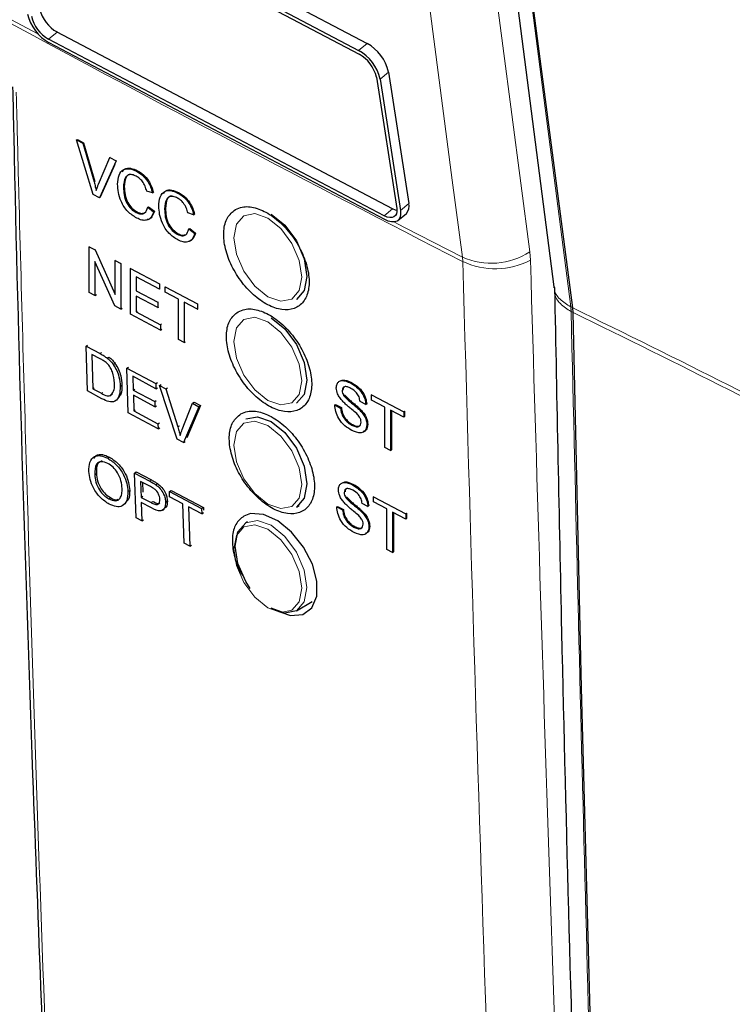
# Paper-space layout 'Blatt4' of a CAD drawing. Header units: millimetres. Extents: x 5 to 418, y 2 to 292.
# Tile 10 of 59: x 105 to 116, y 153 to 168. Entities that reach past the tile are written whole.
import ezdxf

# ---------------------------------------------------------------- set-up
doc = ezdxf.new("R2010")
doc.units = ezdxf.units.MM

psp = doc.layouts.new('Blatt4')

# ---------------------------------------------------------------- linework, layer by layer
at = {"color": 7, "linetype": 'Continuous', "lineweight": 25}
for p, q in [((110.75, 185.436), (113.518, 163.968)), ((113.819, 163.638), (111.999, 177.509)), ((105.289, 170.586), (110.576, 167.803)), ((105.155, 170.476), (110.442, 167.692)), ((105.164, 170.417), (110.451, 167.633)), ((110.978, 165.198), (105.692, 167.982)), ((110.844, 165.088), (105.558, 167.872)), ((110.854, 165.029), (105.567, 167.813)), ((110.915, 167.352), (111.235, 165.281)), ((110.723, 167.273), (111.043, 165.201)), ((110.781, 167.242), (111.102, 165.17)), ((105.997, 166.283), (106.011, 166.291)), ((106.259, 165.426), (105.997, 166.283)), ((105.997, 166.283), (106.097, 166.23)), ((106.011, 166.291), (106.11, 166.239)), ((106.097, 166.23), (106.11, 166.239)), ((106.097, 166.23), (106.273, 165.622)), ((106.11, 166.239), (106.286, 165.63)), ((106.344, 165.584), (106.521, 166.006)), ((106.62, 165.953), (106.358, 165.373)), ((106.603, 165.894), (106.372, 165.382)), ((106.521, 166.006), (106.532, 166.013)), ((106.521, 166.006), (106.62, 165.953)), ((106.62, 165.953), (106.631, 165.96)), ((106.944, 165.791), (106.954, 165.797)), ((106.358, 165.373), (106.259, 165.426)), ((106.737, 165.538), (106.75, 165.546)), ((107.194, 165.45), (107.103, 165.476)), ((107.194, 165.45), (107.208, 165.458)), ((107.593, 165.447), (107.602, 165.453)), ((106.358, 165.373), (106.372, 165.382)), ((106.937, 165.14), (106.951, 165.149)), ((107.119, 165.224), (107.133, 165.232)), ((107.119, 165.224), (107.211, 165.152)), ((107.133, 165.232), (107.224, 165.16)), ((107.211, 165.152), (107.224, 165.16)), ((107.386, 165.194), (107.399, 165.203)), ((107.843, 165.106), (107.751, 165.133)), ((107.843, 165.106), (107.856, 165.115)), ((111.062, 165.016), (111.196, 165.126)), ((107.586, 164.797), (107.6, 164.805)), ((107.768, 164.881), (107.782, 164.889)), ((107.768, 164.881), (107.86, 164.809)), ((107.782, 164.889), (107.873, 164.817)), ((107.86, 164.809), (107.873, 164.817)), ((106.196, 164.601), (106.204, 164.607)), ((106.196, 163.882), (106.196, 164.601)), ((106.196, 164.601), (106.293, 164.55)), ((106.293, 164.55), (106.301, 164.555)), ((106.293, 164.55), (106.604, 163.85)), ((106.599, 163.67), (106.287, 164.37)), ((106.287, 164.37), (106.287, 163.834)), ((106.604, 164.386), (106.61, 164.39)), ((106.604, 164.386), (106.696, 164.338)), ((106.604, 163.85), (106.604, 164.386)), ((106.696, 164.338), (106.701, 164.341)), ((106.696, 164.338), (106.696, 163.619)), ((106.846, 164.259), (106.851, 164.262)), ((106.846, 163.54), (106.846, 164.259)), ((106.846, 164.259), (107.304, 164.017)), ((107.304, 163.934), (106.937, 164.127)), ((106.937, 164.127), (106.937, 163.906)), ((106.287, 163.834), (106.196, 163.882)), ((106.937, 163.906), (106.949, 163.914)), ((106.937, 163.906), (107.279, 163.726)), ((107.304, 164.017), (107.307, 164.019)), ((107.304, 164.017), (107.304, 163.934)), ((107.304, 163.934), (107.309, 163.937)), ((107.396, 163.969), (107.398, 163.97)), ((107.396, 163.969), (107.904, 163.701)), ((107.396, 163.886), (107.396, 163.969)), ((107.604, 163.776), (107.396, 163.886)), ((113.518, 163.968), (113.517, 163.953)), ((106.287, 163.834), (106.314, 163.851)), ((107.279, 163.643), (106.937, 163.823)), ((106.937, 163.823), (106.937, 163.575)), ((107.279, 163.726), (107.29, 163.733)), ((107.279, 163.726), (107.279, 163.643)), ((107.604, 163.141), (107.604, 163.776)), ((107.904, 163.618), (107.696, 163.728)), ((107.696, 163.728), (107.696, 163.092)), ((106.696, 163.619), (106.599, 163.67)), ((106.696, 163.619), (106.719, 163.634)), ((106.937, 163.575), (106.958, 163.588)), ((106.937, 163.575), (107.321, 163.373)), ((107.279, 163.643), (107.292, 163.651)), ((107.904, 163.701), (107.905, 163.702)), ((107.904, 163.701), (107.904, 163.618)), ((107.904, 163.618), (107.907, 163.62)), ((113.819, 163.638), (113.819, 163.637)), ((113.825, 163.564), (113.819, 163.637)), ((113.825, 163.564), (113.825, 163.564)), ((107.321, 163.29), (106.846, 163.54)), ((107.321, 163.373), (107.339, 163.385)), ((107.321, 163.373), (107.321, 163.29)), ((107.321, 163.29), (107.342, 163.303)), ((107.696, 163.092), (107.604, 163.141)), ((107.696, 163.092), (107.715, 163.105)), ((106.147, 163.037), (106.17, 163.052)), ((106.168, 162.332), (106.147, 163.037)), ((106.147, 163.037), (106.368, 162.919)), ((106.371, 162.837), (106.241, 162.907)), ((106.241, 162.907), (106.256, 162.364)), ((106.482, 162.847), (106.505, 162.863)), ((106.577, 162.746), (106.6, 162.762)), ((106.792, 162.691), (106.816, 162.707)), ((106.812, 161.986), (106.792, 162.691)), ((106.792, 162.691), (107.246, 162.447)), ((107.248, 162.365), (106.885, 162.561)), ((106.885, 162.561), (106.891, 162.344)), ((106.399, 162.208), (106.168, 162.332)), ((106.256, 162.364), (106.278, 162.379)), ((106.256, 162.364), (106.389, 162.293)), ((106.686, 162.404), (106.709, 162.419)), ((106.891, 162.344), (106.915, 162.359)), ((106.891, 162.344), (107.23, 162.162)), ((107.246, 162.447), (107.272, 162.464)), ((107.246, 162.447), (107.248, 162.365)), ((107.248, 162.365), (107.274, 162.382)), ((107.304, 162.415), (107.331, 162.433)), ((107.585, 161.57), (107.304, 162.415)), ((107.304, 162.415), (107.403, 162.362)), ((107.403, 162.362), (107.43, 162.38)), ((107.403, 162.362), (107.593, 161.763)), ((110.183, 162.337), (110.19, 162.341)), ((110.316, 162.456), (110.32, 162.458)), ((106.534, 162.276), (106.567, 162.279)), ((107.232, 162.08), (106.894, 162.262)), ((106.894, 162.262), (106.901, 162.018)), ((107.23, 162.162), (107.255, 162.178)), ((110.206, 162.261), (110.215, 162.267)), ((110.648, 162.271), (110.655, 162.275)), ((110.648, 162.188), (110.648, 162.271)), ((110.648, 162.271), (111.154, 162.001)), ((110.855, 162.077), (110.648, 162.188)), ((106.901, 162.018), (106.924, 162.034)), ((106.901, 162.018), (107.281, 161.814)), ((107.23, 162.162), (107.232, 162.08)), ((107.232, 162.08), (107.257, 162.097)), ((107.663, 161.725), (107.824, 162.136)), ((107.923, 162.083), (107.683, 161.518)), ((107.95, 162.101), (107.735, 161.593)), ((107.824, 162.136), (107.851, 162.154)), ((107.824, 162.136), (107.923, 162.083)), ((107.851, 162.154), (107.95, 162.101)), ((107.923, 162.083), (107.95, 162.101)), ((110.067, 162.11), (110.08, 162.118)), ((110.067, 162.11), (110.158, 162.061)), ((110.08, 162.118), (110.171, 162.07)), ((110.158, 162.061), (110.171, 162.07)), ((110.461, 162.029), (110.474, 162.038)), ((110.556, 162.116), (110.465, 162.165)), ((110.556, 162.116), (110.568, 162.124)), ((110.855, 161.442), (110.855, 162.077)), ((111.154, 161.919), (110.946, 162.029)), ((110.946, 162.029), (110.946, 161.393)), ((110.96, 162.022), (110.96, 161.402)), ((111.163, 162.013), (111.167, 162.01)), ((107.283, 161.733), (106.812, 161.986)), ((111.154, 162.001), (111.167, 162.01)), ((111.154, 162.001), (111.154, 161.919)), ((111.154, 161.919), (111.167, 161.927)), ((111.167, 162.01), (111.167, 161.927)), ((107.281, 161.814), (107.306, 161.83)), ((107.281, 161.814), (107.283, 161.733)), ((107.283, 161.733), (107.308, 161.749)), ((110.334, 161.793), (110.347, 161.801)), ((110.573, 161.796), (110.586, 161.804)), ((107.683, 161.518), (107.585, 161.57)), ((107.683, 161.518), (107.71, 161.535)), ((110.946, 161.393), (110.855, 161.442)), ((110.946, 161.393), (110.96, 161.402)), ((106.489, 161.27), (106.516, 161.288)), ((106.284, 161.013), (106.311, 161.032)), ((106.913, 161.037), (106.94, 161.055)), ((106.936, 160.333), (106.913, 161.037)), ((106.913, 161.037), (107.151, 160.91)), ((106.94, 161.055), (107.178, 160.929)), ((107.162, 160.825), (107.007, 160.907)), ((107.007, 160.907), (107.015, 160.654)), ((107.035, 160.892), (107.04, 160.735)), ((107.247, 160.853), (107.274, 160.871)), ((110.348, 160.851), (110.352, 160.853)), ((106.509, 160.63), (106.536, 160.648)), ((106.808, 160.745), (106.835, 160.764)), ((107.015, 160.654), (107.042, 160.672)), ((107.015, 160.654), (107.172, 160.572)), ((107.462, 160.746), (107.489, 160.764)), ((107.464, 160.665), (107.462, 160.746)), ((107.462, 160.746), (107.969, 160.477)), ((107.672, 160.555), (107.464, 160.665)), ((107.489, 160.764), (107.996, 160.496)), ((110.215, 160.732), (110.222, 160.736)), ((110.238, 160.656), (110.247, 160.661)), ((110.679, 160.665), (110.687, 160.67)), ((110.679, 160.582), (110.679, 160.665)), ((110.679, 160.665), (111.185, 160.396)), ((107.177, 160.489), (107.018, 160.573)), ((107.018, 160.573), (107.027, 160.284)), ((107.352, 160.452), (107.381, 160.471)), ((107.402, 160.579), (107.428, 160.597)), ((107.692, 159.932), (107.672, 160.555)), ((107.971, 160.396), (107.763, 160.506)), ((107.763, 160.506), (107.784, 159.884)), ((107.969, 160.477), (107.996, 160.496)), ((107.969, 160.477), (107.971, 160.396)), ((107.996, 160.496), (107.997, 160.452)), ((109.463, 160.503), (109.508, 160.529)), ((110.099, 160.504), (110.112, 160.513)), ((110.099, 160.504), (110.19, 160.456)), ((110.112, 160.513), (110.204, 160.464)), ((110.19, 160.456), (110.204, 160.464)), ((110.588, 160.511), (110.497, 160.56)), ((110.588, 160.511), (110.6, 160.518)), ((110.887, 160.472), (110.679, 160.582)), ((110.887, 159.836), (110.887, 160.472)), ((107.027, 160.284), (106.936, 160.333)), ((107.971, 160.396), (107.998, 160.414)), ((110.493, 160.424), (110.506, 160.432)), ((111.185, 160.313), (110.978, 160.423)), ((110.978, 160.423), (110.978, 159.788)), ((110.992, 160.416), (110.992, 159.796)), ((111.185, 160.396), (111.199, 160.404)), ((111.185, 160.396), (111.185, 160.313)), ((111.185, 160.313), (111.199, 160.322)), ((111.194, 160.407), (111.199, 160.404)), ((111.199, 160.404), (111.199, 160.322)), ((107.027, 160.284), (107.053, 160.302)), ((108.69, 160.271), (108.663, 160.256)), ((110.366, 160.187), (110.379, 160.196)), ((110.605, 160.19), (110.618, 160.199)), ((107.784, 159.884), (107.692, 159.932)), ((107.784, 159.884), (107.808, 159.9)), ((110.978, 159.788), (110.887, 159.836)), ((110.978, 159.788), (110.992, 159.796)), ((109.463, 158.87), (109.713, 159.014))]:
    psp.add_line(p, q, dxfattribs=at)
at = {"color": 7, "linetype": 'Continuous', "lineweight": 18}
for p, q in [((104.875, 168.228), (105.398, 167.946)), ((105.692, 167.982), (105.558, 167.872)), ((110.576, 167.803), (110.442, 167.692)), ((110.915, 167.352), (110.781, 167.242)), ((106.273, 165.622), (106.286, 165.63)), ((111.235, 165.281), (111.102, 165.17)), ((110.978, 165.198), (110.844, 165.088)), ((113.15, 164.388), (113.14, 164.52)), ((112.077, 164.435), (112.083, 164.369)), ((113.785, 163.655), (113.786, 163.654)), ((113.786, 163.654), (113.819, 163.638)), ((113.825, 163.564), (113.791, 163.581)), ((113.791, 163.581), (113.791, 163.581)), ((106.368, 162.919), (106.391, 162.934)), ((106.389, 162.293), (106.411, 162.307)), ((107.593, 161.763), (107.62, 161.78)), ((107.151, 160.91), (107.178, 160.929)), ((107.172, 160.572), (107.198, 160.589))]:
    psp.add_line(p, q, dxfattribs=at)
at = {"color": 7, "linetype": 'Continuous', "lineweight": 18, "flags": 128}
for points in [[(112.077, 164.435), (111.919, 165.647), (111.284, 170.497), (109.245, 186.076)], [(110.308, 186.161), (111.724, 175.337), (113.14, 164.52)], [(111.999, 177.509), (111.999, 177.509), (112.154, 176.308), (112.773, 171.503), (113.785, 163.655)], [(109.013, 165.052), (108.808, 165.123), (108.634, 165.09), (108.518, 164.956), (108.477, 164.743), (108.518, 164.482), (108.634, 164.214), (108.808, 163.98), (109.013, 163.814), (109.218, 163.743), (109.392, 163.777), (109.508, 163.911), (109.549, 164.124), (109.508, 164.384), (109.392, 164.652), (109.218, 164.887), (109.013, 165.052)], [(110.998, 164.992), (111.168, 164.903), (112.077, 164.435)], [(109.013, 163.419), (108.808, 163.49), (108.634, 163.456), (108.518, 163.323), (108.477, 163.11), (108.518, 162.849), (108.634, 162.581), (108.808, 162.347), (109.013, 162.181), (109.218, 162.11), (109.392, 162.144), (109.508, 162.277), (109.549, 162.491), (109.508, 162.751), (109.392, 163.019), (109.218, 163.253), (109.013, 163.419)], [(109.013, 161.786), (108.808, 161.857), (108.634, 161.823), (108.518, 161.69), (108.477, 161.476), (108.518, 161.216), (108.634, 160.948), (108.808, 160.714), (109.013, 160.548), (109.218, 160.477), (109.392, 160.511), (109.508, 160.644), (109.549, 160.858), (109.508, 161.118), (109.392, 161.386), (109.218, 161.62), (109.013, 161.786)], [(109.013, 158.915), (109.218, 158.844), (109.392, 158.878), (109.508, 159.011), (109.549, 159.225), (109.508, 159.485), (109.392, 159.753), (109.218, 159.987), (109.013, 160.153), (108.808, 160.224), (108.634, 160.19), (108.518, 160.057), (108.477, 159.843), (108.518, 159.583), (108.634, 159.315), (108.808, 159.081), (109.013, 158.915)], [(108.663, 160.256), (108.847, 160.291), (109.063, 160.216), (109.28, 160.041), (109.463, 159.794), (109.586, 159.511), (109.629, 159.236), (109.586, 159.011), (109.463, 158.87), (109.463, 158.87)]]:
    psp.add_lwpolyline(points, dxfattribs=at)
at = {"color": 7, "linetype": 'Continuous', "lineweight": 25, "flags": 128}
for points in [[(109.063, 165.115), (109.28, 164.941), (109.463, 164.693), (109.586, 164.41), (109.629, 164.135), (109.586, 163.91), (109.463, 163.769), (109.463, 163.769)], [(111.043, 165.201), (111.045, 165.158), (111.039, 165.12), (111.024, 165.091), (111, 165.07), (110.969, 165.059), (110.932, 165.059), (110.89, 165.069), (110.844, 165.088)], [(111.102, 165.17), (111.105, 165.116), (111.097, 165.069), (111.077, 165.032), (111.048, 165.006), (111.009, 164.993), (110.963, 164.992), (110.91, 165.005), (110.854, 165.029)], [(111.046, 165.173), (111.023, 165.179), (110.978, 165.198)], [(115.695, 116.81), (115.358, 122.588), (115.05, 128.386), (114.771, 134.202), (114.523, 140.038), (114.304, 145.892), (114.114, 151.764), (113.955, 157.655), (113.825, 163.564)], [(109.063, 163.482), (109.28, 163.307), (109.463, 163.06), (109.586, 162.777), (109.629, 162.502), (109.586, 162.277), (109.463, 162.136), (109.463, 162.136)], [(108.663, 161.889), (108.847, 161.924), (109.063, 161.849)], [(109.063, 161.849), (109.28, 161.674), (109.463, 161.427), (109.586, 161.144), (109.629, 160.869), (109.586, 160.644), (109.463, 160.503), (109.463, 160.503)], [(109.219, 158.846), (109.368, 158.796), (109.561, 158.812), (109.704, 158.917), (109.782, 159.099), (109.785, 159.336), (109.714, 159.603), (109.576, 159.87), (109.387, 160.106), (109.168, 160.285), (108.943, 160.387), (108.739, 160.399), (108.633, 160.36), (108.633, 160.36)], [(108.735, 159.221), (108.663, 159.332), (108.54, 159.614), (108.497, 159.889), (108.54, 160.114), (108.663, 160.256), (108.663, 160.256)], [(109.463, 158.87), (109.28, 158.834), (109.063, 158.91)]]:
    psp.add_lwpolyline(points, dxfattribs=at)
at = {"color": 7, "linetype": 'Continuous', "lineweight": 25}
for centre, radius, start, end in [((105.903, 168.42), 0.694, 193.0005, 240.9851), ((105.827, 168.357), 0.555, 193.0005, 240.9851), ((105.961, 168.468), 0.555, 193.0005, 240.9851), ((110.239, 167.196), 0.694, 13.0005, 60.9851), ((110.106, 167.086), 0.694, 13.0005, 60.9851), ((110.182, 167.148), 0.555, 13.0005, 60.9851), ((111.083, 165.237), 0.158, 315.357, 15.8815)]:
    psp.add_arc(centre, radius, start, end, dxfattribs=at)
at = {"color": 7, "linetype": 'Continuous', "lineweight": 18}
for centre, radius, start, end in [((294.622, 519.681), 399.46, 241.64019, 242.80847), ((112.529, 165.469), 1.128, 246.4011, 302.7847), ((112.596, 165.477), 1.222, 245.151, 296.9434), ((113.085, 163.567), 0.706, 1.1366, 7.1037), ((113.086, 163.57), 0.705, 0.944, 6.9087)]:
    psp.add_arc(centre, radius, start, end, dxfattribs=at)
at = {"color": 7, "linetype": 'Continuous', "lineweight": 25}
for points, knots in [([(104.991, 167.121), (104.997, 166.864), (105.071, 163.235), (105.26, 157.238), (105.486, 151.527), (105.581, 149.149)], [0, 0, 0, 0, 0.042529, 0.601197, 1, 1, 1, 1]), ([(106.645, 165.586), (106.649, 165.636), (106.656, 165.735), (106.728, 165.824), (106.834, 165.838), (106.908, 165.806), (106.944, 165.791)], [0, 0, 0, 0, 0.280492, 0.55957, 0.779615, 1, 1, 1, 1]), ([(106.719, 165.781), (106.73, 165.798), (106.758, 165.841), (106.849, 165.845), (106.922, 165.814), (106.958, 165.799)], [0, 0, 0, 0, 0.235895, 0.617654, 1, 1, 1, 1]), ([(106.94, 165.71), (106.917, 165.721), (106.871, 165.741), (106.81, 165.735), (106.747, 165.68), (106.741, 165.596), (106.737, 165.538)], [0, 0, 0, 0, 0.187223, 0.373906, 0.560736, 1, 1, 1, 1]), ([(106.856, 165.741), (106.846, 165.741), (106.815, 165.741), (106.761, 165.686), (106.755, 165.604), (106.75, 165.546)], [0, 0, 0, 0, 0.1282875, 0.3884121, 1, 1, 1, 1]), ([(106.944, 165.791), (106.976, 165.771), (107.04, 165.733), (107.117, 165.639), (107.169, 165.541), (107.186, 165.48), (107.194, 165.45)], [0, 0, 0, 0, 0.280081, 0.559449, 0.779549, 1, 1, 1, 1]), ([(106.958, 165.799), (106.99, 165.78), (107.053, 165.741), (107.131, 165.648), (107.183, 165.549), (107.2, 165.489), (107.208, 165.458)], [0, 0, 0, 0, 0.280081, 0.559449, 0.779549, 1, 1, 1, 1]), ([(106.273, 165.622), (106.28, 165.597), (106.293, 165.551), (106.304, 165.507), (106.309, 165.487)], [0, 0, 0, 0, 0.559998, 1, 1, 1, 1]), ([(106.309, 165.487), (106.315, 165.506), (106.325, 165.539), (106.338, 165.57), (106.344, 165.584)], [0, 0, 0, 0, 0.559972, 1, 1, 1, 1]), ([(106.946, 165.053), (106.897, 165.082), (106.801, 165.142), (106.698, 165.305), (106.653, 165.457), (106.648, 165.543), (106.645, 165.586)], [0, 0, 0, 0, 0.279955, 0.558088, 0.778912, 1, 1, 1, 1]), ([(107.103, 165.476), (107.096, 165.502), (107.081, 165.555), (107.041, 165.627), (106.99, 165.68), (106.957, 165.7), (106.94, 165.71)], [0, 0, 0, 0, 0.280553, 0.559739, 0.779654, 1, 1, 1, 1]), ([(106.737, 165.538), (106.739, 165.498), (106.742, 165.419), (106.78, 165.296), (106.855, 165.194), (106.91, 165.158), (106.937, 165.14)], [0, 0, 0, 0, 0.281245, 0.560716, 0.780138, 1, 1, 1, 1]), ([(106.75, 165.546), (106.752, 165.507), (106.756, 165.428), (106.794, 165.305), (106.869, 165.203), (106.924, 165.167), (106.951, 165.149)], [0, 0, 0, 0, 0.281245, 0.560716, 0.780138, 1, 1, 1, 1]), ([(107.294, 165.242), (107.298, 165.292), (107.305, 165.392), (107.377, 165.481), (107.483, 165.494), (107.556, 165.463), (107.593, 165.447)], [0, 0, 0, 0, 0.280492, 0.55957, 0.779615, 1, 1, 1, 1]), ([(107.368, 165.438), (107.379, 165.454), (107.407, 165.498), (107.498, 165.501), (107.57, 165.471), (107.606, 165.456)], [0, 0, 0, 0, 0.235895, 0.617654, 1, 1, 1, 1]), ([(107.593, 165.447), (107.625, 165.428), (107.688, 165.389), (107.766, 165.296), (107.818, 165.198), (107.835, 165.137), (107.843, 165.106)], [0, 0, 0, 0, 0.2800806, 0.5594487, 0.7795488, 1, 1, 1, 1]), ([(107.606, 165.456), (107.638, 165.437), (107.702, 165.398), (107.78, 165.305), (107.832, 165.206), (107.848, 165.145), (107.856, 165.115)], [0, 0, 0, 0, 0.280081, 0.559449, 0.779549, 1, 1, 1, 1]), ([(107.589, 165.367), (107.566, 165.377), (107.52, 165.398), (107.459, 165.392), (107.396, 165.337), (107.39, 165.253), (107.386, 165.194)], [0, 0, 0, 0, 0.187223, 0.373906, 0.560736, 1, 1, 1, 1]), ([(107.504, 165.398), (107.494, 165.398), (107.464, 165.397), (107.41, 165.343), (107.404, 165.261), (107.399, 165.203)], [0, 0, 0, 0, 0.128287, 0.388412, 1, 1, 1, 1]), ([(107.751, 165.133), (107.744, 165.159), (107.73, 165.211), (107.69, 165.284), (107.639, 165.337), (107.605, 165.357), (107.589, 165.367)], [0, 0, 0, 0, 0.280553, 0.559739, 0.779654, 1, 1, 1, 1]), ([(106.937, 165.14), (106.962, 165.13), (107.012, 165.109), (107.088, 165.13), (107.108, 165.188), (107.119, 165.224)], [0, 0, 0, 0, 0.2807112, 0.5609046, 1, 1, 1, 1]), ([(107.211, 165.152), (107.2, 165.121), (107.179, 165.059), (107.11, 165.015), (107.028, 165.015), (106.973, 165.04), (106.946, 165.053)], [0, 0, 0, 0, 0.280256, 0.559546, 0.779589, 1, 1, 1, 1]), ([(106.951, 165.149), (106.977, 165.137), (107.019, 165.118), (107.051, 165.131), (107.063, 165.136)], [0, 0, 0, 0, 0.604662, 1, 1, 1, 1]), ([(107.224, 165.16), (107.213, 165.13), (107.191, 165.07), (107.145, 165.028), (107.113, 165.029), (107.112, 165.029)], [0, 0, 0, 0, 0.494279, 0.986854, 1, 1, 1, 1]), ([(107.595, 164.71), (107.546, 164.739), (107.449, 164.798), (107.347, 164.962), (107.302, 165.113), (107.297, 165.199), (107.294, 165.242)], [0, 0, 0, 0, 0.279955, 0.558088, 0.778912, 1, 1, 1, 1]), ([(107.386, 165.194), (107.387, 165.155), (107.391, 165.076), (107.429, 164.953), (107.504, 164.851), (107.559, 164.815), (107.586, 164.797)], [0, 0, 0, 0, 0.281245, 0.560716, 0.780138, 1, 1, 1, 1]), ([(107.399, 165.203), (107.401, 165.163), (107.404, 165.085), (107.442, 164.961), (107.518, 164.86), (107.572, 164.824), (107.6, 164.805)], [0, 0, 0, 0, 0.281245, 0.5607156, 0.780138, 1, 1, 1, 1]), ([(108.501, 165.187), (108.455, 165.149), (108.361, 165.072), (108.307, 164.861), (108.325, 164.606), (108.419, 164.329), (108.577, 164.062), (108.781, 163.835), (109.01, 163.674), (109.236, 163.598), (109.434, 163.615), (109.582, 163.722), (109.663, 163.908), (109.668, 164.151), (109.596, 164.425), (109.457, 164.698), (109.264, 164.94), (109.04, 165.124), (108.811, 165.227), (108.626, 165.242), (108.536, 165.202), (108.501, 165.187)], [0, 0, 0, 0, 0.053572, 0.107144, 0.160731, 0.214379, 0.268102, 0.321888, 0.375695, 0.429473, 0.483183, 0.536814, 0.590389, 0.643958, 0.697575, 0.751273, 0.805049, 0.858864, 0.912659, 0.966387, 1, 1, 1, 1]), ([(107.586, 164.797), (107.611, 164.786), (107.661, 164.765), (107.737, 164.786), (107.756, 164.845), (107.768, 164.881)], [0, 0, 0, 0, 0.280711, 0.560905, 1, 1, 1, 1]), ([(107.86, 164.809), (107.849, 164.778), (107.827, 164.715), (107.759, 164.671), (107.677, 164.672), (107.622, 164.697), (107.595, 164.71)], [0, 0, 0, 0, 0.280256, 0.559546, 0.779589, 1, 1, 1, 1]), ([(107.6, 164.805), (107.625, 164.794), (107.668, 164.774), (107.7, 164.787), (107.712, 164.793)], [0, 0, 0, 0, 0.604662, 1, 1, 1, 1]), ([(107.873, 164.817), (107.862, 164.787), (107.84, 164.727), (107.794, 164.685), (107.761, 164.686), (107.761, 164.686)], [0, 0, 0, 0, 0.494279, 0.986854, 1, 1, 1, 1]), ([(113.53, 163.957), (113.565, 162.15), (113.661, 157.212), (113.881, 149.217), (114.217, 139.828), (114.576, 131.472), (114.859, 126.202), (114.971, 124.119)], [0, 0, 0, 0, 0.134658, 0.368046, 0.598741, 0.841395, 1, 1, 1, 1]), ([(108.543, 163.577), (108.496, 163.539), (108.404, 163.462), (108.35, 163.251), (108.368, 162.997), (108.463, 162.72), (108.621, 162.454), (108.825, 162.227), (109.053, 162.067), (109.279, 161.991), (109.477, 162.007), (109.624, 162.115), (109.704, 162.3), (109.709, 162.543), (109.637, 162.817), (109.497, 163.089), (109.304, 163.331), (109.081, 163.514), (108.852, 163.617), (108.667, 163.632), (108.577, 163.592), (108.543, 163.577)], [0, 0, 0, 0, 0.053569, 0.107138, 0.160725, 0.214376, 0.268107, 0.3219, 0.37571, 0.429486, 0.483191, 0.536814, 0.590384, 0.643951, 0.697571, 0.751276, 0.805059, 0.858878, 0.912673, 0.966396, 1, 1, 1, 1]), ([(106.368, 162.919), (106.389, 162.907), (106.427, 162.886), (106.465, 162.859), (106.482, 162.847)], [0, 0, 0, 0, 0.560174, 1, 1, 1, 1]), ([(106.478, 162.765), (106.458, 162.781), (106.423, 162.809), (106.387, 162.828), (106.371, 162.837)], [0, 0, 0, 0, 0.559255, 1, 1, 1, 1]), ([(106.482, 162.847), (106.501, 162.831), (106.535, 162.802), (106.564, 162.763), (106.577, 162.746)], [0, 0, 0, 0, 0.559847, 1, 1, 1, 1]), ([(106.509, 162.865), (106.528, 162.849), (106.563, 162.82), (106.592, 162.781), (106.604, 162.765)], [0, 0, 0, 0, 0.5598465, 1, 1, 1, 1]), ([(106.595, 162.455), (106.591, 162.512), (106.584, 162.592), (106.531, 162.704), (106.496, 162.745), (106.478, 162.765)], [0, 0, 0, 0, 0.55915, 0.78004, 1, 1, 1, 1]), ([(106.577, 162.746), (106.597, 162.715), (106.636, 162.651), (106.675, 162.531), (106.682, 162.452), (106.686, 162.404)], [0, 0, 0, 0, 0.279769, 0.559929, 1, 1, 1, 1]), ([(106.604, 162.765), (106.624, 162.733), (106.663, 162.67), (106.703, 162.549), (106.709, 162.47), (106.713, 162.422)], [0, 0, 0, 0, 0.279769, 0.559929, 1, 1, 1, 1]), ([(110.091, 162.379), (110.094, 162.4), (110.098, 162.442), (110.13, 162.483), (110.2, 162.505), (110.268, 162.476), (110.316, 162.456)], [0, 0, 0, 0, 0.187029, 0.374124, 0.56114, 1, 1, 1, 1]), ([(110.169, 162.494), (110.177, 162.498), (110.221, 162.515), (110.281, 162.487), (110.33, 162.464)], [0, 0, 0, 0, 0.18108, 1, 1, 1, 1]), ([(106.686, 162.404), (106.684, 162.354), (106.681, 162.255), (106.619, 162.158), (106.51, 162.153), (106.436, 162.19), (106.399, 162.208)], [0, 0, 0, 0, 0.28084, 0.559952, 0.779068, 1, 1, 1, 1]), ([(106.54, 162.261), (106.56, 162.289), (106.597, 162.338), (106.596, 162.419), (106.595, 162.455)], [0, 0, 0, 0, 0.557452, 1, 1, 1, 1]), ([(106.713, 162.422), (106.714, 162.37), (106.715, 162.289), (106.675, 162.245), (106.661, 162.229)], [0, 0, 0, 0, 0.648601, 1, 1, 1, 1]), ([(110.187, 162.173), (110.173, 162.189), (110.143, 162.223), (110.102, 162.296), (110.095, 162.347), (110.091, 162.379)], [0, 0, 0, 0, 0.281445, 0.562273, 1, 1, 1, 1]), ([(110.32, 162.371), (110.302, 162.38), (110.267, 162.397), (110.22, 162.402), (110.188, 162.38), (110.185, 162.351), (110.183, 162.337)], [0, 0, 0, 0, 0.28129, 0.56082, 0.78068, 1, 1, 1, 1]), ([(110.183, 162.337), (110.184, 162.323), (110.186, 162.298), (110.2, 162.272), (110.206, 162.261)], [0, 0, 0, 0, 0.5596169, 1, 1, 1, 1]), ([(110.223, 162.398), (110.217, 162.394), (110.2, 162.385), (110.198, 162.36), (110.196, 162.345)], [0, 0, 0, 0, 0.393466, 1, 1, 1, 1]), ([(110.316, 162.456), (110.348, 162.437), (110.412, 162.398), (110.495, 162.309), (110.546, 162.206), (110.553, 162.146), (110.556, 162.116)], [0, 0, 0, 0, 0.280797, 0.560151, 0.779877, 1, 1, 1, 1]), ([(110.465, 162.165), (110.461, 162.188), (110.455, 162.235), (110.402, 162.321), (110.351, 162.352), (110.32, 162.371)], [0, 0, 0, 0, 0.281097, 0.560287, 1, 1, 1, 1]), ([(110.33, 162.464), (110.362, 162.445), (110.426, 162.407), (110.509, 162.317), (110.559, 162.214), (110.566, 162.155), (110.57, 162.125)], [0, 0, 0, 0, 0.280797, 0.560151, 0.779877, 1, 1, 1, 1]), ([(106.389, 162.293), (106.42, 162.276), (106.476, 162.246), (106.521, 162.257), (106.54, 162.261)], [0, 0, 0, 0, 0.561861, 1, 1, 1, 1]), ([(110.413, 161.973), (110.387, 161.996), (110.345, 162.033), (110.285, 162.082), (110.235, 162.124), (110.203, 162.156), (110.187, 162.173)], [0, 0, 0, 0, 0.339939, 0.560025, 0.780082, 1, 1, 1, 1]), ([(110.206, 162.261), (110.233, 162.231), (110.279, 162.182), (110.347, 162.129), (110.405, 162.082), (110.442, 162.047), (110.461, 162.029)], [0, 0, 0, 0, 0.338408, 0.558974, 0.779535, 1, 1, 1, 1]), ([(110.22, 162.269), (110.247, 162.24), (110.292, 162.191), (110.361, 162.138), (110.418, 162.09), (110.455, 162.055), (110.474, 162.038)], [0, 0, 0, 0, 0.3384083, 0.5589741, 0.7795351, 1, 1, 1, 1]), ([(108.587, 161.968), (108.54, 161.93), (108.448, 161.853), (108.395, 161.643), (108.414, 161.389), (108.508, 161.112), (108.667, 160.846), (108.871, 160.621), (109.099, 160.461), (109.325, 160.385), (109.522, 160.402), (109.668, 160.509), (109.748, 160.694), (109.752, 160.937), (109.68, 161.209), (109.54, 161.482), (109.347, 161.723), (109.123, 161.906), (108.895, 162.008), (108.71, 162.023), (108.621, 161.983), (108.587, 161.968)], [0, 0, 0, 0, 0.053566, 0.107131, 0.160719, 0.214375, 0.268113, 0.321912, 0.375725, 0.4295, 0.483199, 0.536815, 0.590378, 0.643944, 0.697567, 0.751279, 0.80507, 0.858894, 0.912688, 0.966406, 1, 1, 1, 1]), ([(110.338, 161.708), (110.3, 161.73), (110.225, 161.774), (110.13, 161.884), (110.077, 162.006), (110.07, 162.075), (110.067, 162.11)], [0, 0, 0, 0, 0.2808135, 0.5595629, 0.7796198, 1, 1, 1, 1]), ([(110.158, 162.061), (110.162, 162.032), (110.169, 161.973), (110.217, 161.888), (110.276, 161.828), (110.314, 161.804), (110.334, 161.793)], [0, 0, 0, 0, 0.280632, 0.558674, 0.779197, 1, 1, 1, 1]), ([(110.171, 162.07), (110.175, 162.04), (110.182, 161.982), (110.23, 161.896), (110.289, 161.836), (110.328, 161.813), (110.347, 161.801)], [0, 0, 0, 0, 0.280632, 0.5586744, 0.7791973, 1, 1, 1, 1]), ([(110.461, 162.029), (110.478, 162.01), (110.512, 161.973), (110.549, 161.909), (110.57, 161.848), (110.572, 161.813), (110.573, 161.796)], [0, 0, 0, 0, 0.280371, 0.559909, 0.779859, 1, 1, 1, 1]), ([(110.474, 162.038), (110.491, 162.019), (110.525, 161.981), (110.563, 161.918), (110.583, 161.856), (110.585, 161.821), (110.586, 161.804)], [0, 0, 0, 0, 0.280371, 0.559909, 0.779859, 1, 1, 1, 1]), ([(110.482, 161.839), (110.48, 161.852), (110.478, 161.878), (110.455, 161.929), (110.429, 161.956), (110.413, 161.973)], [0, 0, 0, 0, 0.280089, 0.55997, 1, 1, 1, 1]), ([(107.593, 161.763), (107.601, 161.738), (107.615, 161.693), (107.626, 161.649), (107.632, 161.63)], [0, 0, 0, 0, 0.559998, 1, 1, 1, 1]), ([(107.632, 161.63), (107.637, 161.648), (107.646, 161.681), (107.658, 161.711), (107.663, 161.725)], [0, 0, 0, 0, 0.559972, 1, 1, 1, 1]), ([(110.334, 161.793), (110.353, 161.784), (110.392, 161.766), (110.442, 161.765), (110.475, 161.792), (110.479, 161.824), (110.482, 161.839)], [0, 0, 0, 0, 0.280917, 0.560813, 0.780502, 1, 1, 1, 1]), ([(110.573, 161.796), (110.568, 161.763), (110.557, 161.699), (110.469, 161.654), (110.388, 161.687), (110.338, 161.708)], [0, 0, 0, 0, 0.279942, 0.56008, 1, 1, 1, 1]), ([(110.347, 161.801), (110.366, 161.793), (110.404, 161.775), (110.448, 161.771), (110.462, 161.784), (110.465, 161.787)], [0, 0, 0, 0, 0.450089, 0.89854, 1, 1, 1, 1]), ([(110.586, 161.804), (110.582, 161.77), (110.575, 161.713), (110.533, 161.698), (110.516, 161.692)], [0, 0, 0, 0, 0.594267, 1, 1, 1, 1]), ([(106.193, 161.063), (106.194, 161.114), (106.197, 161.216), (106.269, 161.304), (106.375, 161.321), (106.451, 161.287), (106.489, 161.27)], [0, 0, 0, 0, 0.28057, 0.559575, 0.779561, 1, 1, 1, 1]), ([(106.272, 161.269), (106.283, 161.286), (106.311, 161.33), (106.403, 161.337), (106.478, 161.305), (106.516, 161.288)], [0, 0, 0, 0, 0.245345, 0.622284, 1, 1, 1, 1]), ([(106.489, 161.27), (106.537, 161.239), (106.633, 161.176), (106.741, 161.021), (106.796, 160.871), (106.804, 160.787), (106.808, 160.745)], [0, 0, 0, 0, 0.2795644, 0.5585841, 0.7790872, 1, 1, 1, 1]), ([(106.516, 161.288), (106.564, 161.257), (106.66, 161.194), (106.768, 161.039), (106.823, 160.889), (106.831, 160.805), (106.835, 160.764)], [0, 0, 0, 0, 0.279564, 0.558584, 0.779087, 1, 1, 1, 1]), ([(106.492, 161.189), (106.456, 161.202), (106.383, 161.23), (106.287, 161.177), (106.285, 161.075), (106.284, 161.013)], [0, 0, 0, 0, 0.280128, 0.559653, 1, 1, 1, 1]), ([(106.403, 161.228), (106.379, 161.22), (106.311, 161.196), (106.311, 161.097), (106.311, 161.032)], [0, 0, 0, 0, 0.345992, 1, 1, 1, 1]), ([(106.716, 160.794), (106.713, 160.834), (106.706, 160.913), (106.654, 161.036), (106.576, 161.135), (106.52, 161.171), (106.492, 161.189)], [0, 0, 0, 0, 0.280797, 0.560068, 0.779984, 1, 1, 1, 1]), ([(106.512, 160.548), (106.465, 160.579), (106.371, 160.64), (106.264, 160.791), (106.206, 160.938), (106.197, 161.021), (106.193, 161.063)], [0, 0, 0, 0, 0.2796, 0.558765, 0.77931, 1, 1, 1, 1]), ([(106.284, 161.013), (106.288, 160.975), (106.295, 160.897), (106.35, 160.778), (106.427, 160.681), (106.482, 160.647), (106.509, 160.63)], [0, 0, 0, 0, 0.280657, 0.559885, 0.779849, 1, 1, 1, 1]), ([(106.311, 161.032), (106.315, 160.993), (106.322, 160.915), (106.377, 160.796), (106.454, 160.7), (106.509, 160.665), (106.536, 160.648)], [0, 0, 0, 0, 0.2806566, 0.559885, 0.7798492, 1, 1, 1, 1]), ([(107.178, 160.929), (107.196, 160.919), (107.228, 160.902), (107.26, 160.881), (107.274, 160.871)], [0, 0, 0, 0, 0.560101, 1, 1, 1, 1]), ([(106.509, 160.63), (106.544, 160.616), (106.615, 160.588), (106.686, 160.63), (106.715, 160.706), (106.716, 160.765), (106.716, 160.794)], [0, 0, 0, 0, 0.2791, 0.558192, 0.778806, 1, 1, 1, 1]), ([(107.151, 160.91), (107.169, 160.901), (107.201, 160.884), (107.233, 160.862), (107.247, 160.853)], [0, 0, 0, 0, 0.560101, 1, 1, 1, 1]), ([(107.237, 160.779), (107.223, 160.789), (107.198, 160.806), (107.173, 160.819), (107.162, 160.825)], [0, 0, 0, 0, 0.559585, 1, 1, 1, 1]), ([(107.31, 160.625), (107.309, 160.639), (107.306, 160.668), (107.289, 160.712), (107.266, 160.752), (107.246, 160.77), (107.237, 160.779)], [0, 0, 0, 0, 0.280261, 0.560078, 0.78015, 1, 1, 1, 1]), ([(107.247, 160.853), (107.271, 160.834), (107.318, 160.797), (107.368, 160.717), (107.396, 160.642), (107.4, 160.6), (107.402, 160.579)], [0, 0, 0, 0, 0.280013, 0.5589104, 0.7793956, 1, 1, 1, 1]), ([(107.274, 160.871), (107.298, 160.852), (107.345, 160.815), (107.396, 160.736), (107.423, 160.661), (107.427, 160.618), (107.429, 160.597)], [0, 0, 0, 0, 0.280013, 0.55891, 0.779396, 1, 1, 1, 1]), ([(110.124, 160.774), (110.126, 160.795), (110.13, 160.836), (110.163, 160.877), (110.233, 160.9), (110.301, 160.871), (110.348, 160.851)], [0, 0, 0, 0, 0.187029, 0.374124, 0.56114, 1, 1, 1, 1]), ([(110.219, 160.567), (110.205, 160.584), (110.176, 160.618), (110.134, 160.691), (110.128, 160.742), (110.124, 160.774)], [0, 0, 0, 0, 0.281445, 0.562273, 1, 1, 1, 1]), ([(110.201, 160.889), (110.209, 160.892), (110.253, 160.91), (110.313, 160.882), (110.362, 160.859)], [0, 0, 0, 0, 0.180836, 1, 1, 1, 1]), ([(110.352, 160.766), (110.334, 160.775), (110.299, 160.792), (110.253, 160.797), (110.221, 160.775), (110.217, 160.746), (110.215, 160.732)], [0, 0, 0, 0, 0.28129, 0.56082, 0.78068, 1, 1, 1, 1]), ([(110.256, 160.793), (110.249, 160.789), (110.232, 160.78), (110.23, 160.755), (110.229, 160.74)], [0, 0, 0, 0, 0.393792, 1, 1, 1, 1]), ([(110.348, 160.851), (110.38, 160.831), (110.444, 160.793), (110.527, 160.704), (110.578, 160.6), (110.585, 160.541), (110.588, 160.511)], [0, 0, 0, 0, 0.280797, 0.560151, 0.779877, 1, 1, 1, 1]), ([(110.362, 160.859), (110.394, 160.84), (110.458, 160.801), (110.541, 160.712), (110.591, 160.609), (110.598, 160.549), (110.602, 160.52)], [0, 0, 0, 0, 0.280797, 0.560151, 0.779877, 1, 1, 1, 1]), ([(106.808, 160.745), (106.805, 160.696), (106.801, 160.597), (106.729, 160.512), (106.623, 160.501), (106.549, 160.533), (106.512, 160.548)], [0, 0, 0, 0, 0.280353, 0.559502, 0.779635, 1, 1, 1, 1]), ([(106.536, 160.648), (106.574, 160.629), (106.617, 160.608), (106.644, 160.624), (106.648, 160.626)], [0, 0, 0, 0, 0.876396, 1, 1, 1, 1]), ([(106.835, 160.764), (106.835, 160.711), (106.835, 160.635), (106.795, 160.597), (106.782, 160.585)], [0, 0, 0, 0, 0.684482, 1, 1, 1, 1]), ([(107.172, 160.572), (107.191, 160.562), (107.231, 160.542), (107.283, 160.54), (107.309, 160.575), (107.31, 160.608), (107.31, 160.625)], [0, 0, 0, 0, 0.281401, 0.559753, 0.779356, 1, 1, 1, 1]), ([(110.215, 160.732), (110.216, 160.718), (110.218, 160.693), (110.232, 160.667), (110.238, 160.656)], [0, 0, 0, 0, 0.559617, 1, 1, 1, 1]), ([(110.238, 160.656), (110.266, 160.626), (110.311, 160.577), (110.379, 160.524), (110.437, 160.477), (110.474, 160.441), (110.493, 160.424)], [0, 0, 0, 0, 0.338408, 0.558974, 0.779535, 1, 1, 1, 1]), ([(110.252, 160.664), (110.279, 160.635), (110.324, 160.585), (110.393, 160.532), (110.45, 160.485), (110.488, 160.45), (110.506, 160.432)], [0, 0, 0, 0, 0.338408, 0.558974, 0.779535, 1, 1, 1, 1]), ([(110.497, 160.56), (110.494, 160.583), (110.487, 160.63), (110.434, 160.716), (110.383, 160.747), (110.352, 160.766)], [0, 0, 0, 0, 0.281097, 0.560287, 1, 1, 1, 1]), ([(107.402, 160.579), (107.399, 160.546), (107.395, 160.479), (107.315, 160.421), (107.229, 160.463), (107.177, 160.489)], [0, 0, 0, 0, 0.280751, 0.559708, 1, 1, 1, 1]), ([(107.199, 160.59), (107.218, 160.581), (107.256, 160.563), (107.301, 160.554), (107.311, 160.568), (107.311, 160.569)], [0, 0, 0, 0, 0.486336, 0.967404, 1, 1, 1, 1]), ([(107.429, 160.597), (107.428, 160.562), (107.426, 160.506), (107.39, 160.487), (107.376, 160.48)], [0, 0, 0, 0, 0.635254, 1, 1, 1, 1]), ([(110.37, 160.102), (110.332, 160.125), (110.257, 160.169), (110.162, 160.279), (110.109, 160.401), (110.102, 160.47), (110.099, 160.504)], [0, 0, 0, 0, 0.280814, 0.559563, 0.77962, 1, 1, 1, 1]), ([(110.204, 160.464), (110.207, 160.435), (110.215, 160.377), (110.263, 160.291), (110.321, 160.231), (110.36, 160.208), (110.379, 160.196)], [0, 0, 0, 0, 0.280632, 0.558674, 0.779197, 1, 1, 1, 1]), ([(110.445, 160.368), (110.419, 160.391), (110.377, 160.428), (110.317, 160.476), (110.267, 160.519), (110.235, 160.551), (110.219, 160.567)], [0, 0, 0, 0, 0.3399393, 0.5600249, 0.7800825, 1, 1, 1, 1]), ([(108.633, 160.36), (108.587, 160.322), (108.495, 160.246), (108.442, 160.035), (108.464, 159.783), (108.533, 159.555), (108.611, 159.432), (108.635, 159.394)], [0, 0, 0, 0, 0.225184, 0.450366, 0.675654, 0.901251, 1, 1, 1, 1]), ([(110.19, 160.456), (110.194, 160.427), (110.201, 160.368), (110.249, 160.283), (110.308, 160.223), (110.346, 160.199), (110.366, 160.187)], [0, 0, 0, 0, 0.280632, 0.558674, 0.779197, 1, 1, 1, 1]), ([(110.514, 160.234), (110.513, 160.247), (110.51, 160.273), (110.487, 160.323), (110.461, 160.351), (110.445, 160.368)], [0, 0, 0, 0, 0.2800885, 0.5599705, 1, 1, 1, 1]), ([(110.493, 160.424), (110.51, 160.405), (110.544, 160.368), (110.581, 160.304), (110.602, 160.242), (110.604, 160.208), (110.605, 160.19)], [0, 0, 0, 0, 0.2803713, 0.5599089, 0.7798589, 1, 1, 1, 1]), ([(110.506, 160.432), (110.523, 160.414), (110.557, 160.376), (110.595, 160.312), (110.615, 160.251), (110.617, 160.216), (110.618, 160.199)], [0, 0, 0, 0, 0.2803713, 0.5599089, 0.7798589, 1, 1, 1, 1]), ([(110.366, 160.187), (110.385, 160.178), (110.424, 160.16), (110.474, 160.16), (110.507, 160.187), (110.511, 160.218), (110.514, 160.234)], [0, 0, 0, 0, 0.280917, 0.560813, 0.780502, 1, 1, 1, 1]), ([(110.605, 160.19), (110.6, 160.158), (110.589, 160.094), (110.502, 160.049), (110.42, 160.082), (110.37, 160.102)], [0, 0, 0, 0, 0.279942, 0.56008, 1, 1, 1, 1]), ([(110.379, 160.196), (110.398, 160.187), (110.437, 160.17), (110.48, 160.165), (110.494, 160.179), (110.497, 160.182)], [0, 0, 0, 0, 0.450205, 0.898772, 1, 1, 1, 1]), ([(110.618, 160.199), (110.614, 160.165), (110.607, 160.108), (110.565, 160.093), (110.548, 160.086)], [0, 0, 0, 0, 0.594029, 1, 1, 1, 1])]:
    psp.add_open_spline(points, degree=3, knots=knots, dxfattribs=at)
at = {"color": 7, "linetype": 'Continuous', "lineweight": 18}
for points, knots in [([(105.048, 167.033), (105.051, 166.926), (105.064, 166.389), (105.121, 164.138), (105.375, 155.149), (105.823, 143.612), (106.355, 133.876), (106.519, 130.875)], [0, 0, 0, 0, 0.008809, 0.044043, 0.184982, 0.748766, 1, 1, 1, 1]), ([(113.833, 124.863), (113.807, 125.283), (113.674, 127.387), (113.145, 136.239), (112.529, 148.955), (112.207, 160.093), (112.083, 164.369)], [0, 0, 0, 0, 0.032288, 0.161438, 0.678067, 1, 1, 1, 1]), ([(113.15, 164.388), (113.349, 157.757), (113.748, 144.491), (114.515, 131.436), (114.899, 124.908)], [0, 0, 0, 0, 0.4999, 1, 1, 1, 1]), ([(113.527, 163.969), (113.527, 163.954), (113.523, 163.886), (113.605, 163.77), (113.725, 163.693), (113.785, 163.655)], [0, 0, 0, 0, 0.123588, 0.561996, 1, 1, 1, 1]), ([(113.791, 163.581), (113.73, 163.62), (113.609, 163.698), (113.523, 163.836), (113.529, 163.926), (113.531, 163.957)], [0, 0, 0, 0, 0.396482, 0.793329, 1, 1, 1, 1]), ([(113.791, 163.581), (113.936, 157.444), (114.166, 147.687), (114.691, 134.444), (115.052, 127.329), (115.233, 123.771)], [0, 0, 0, 0, 0.458837, 0.729403, 1, 1, 1, 1]), ([(113.819, 163.637), (113.819, 163.637), (115.469, 162.833), (119.258, 160.925), (125.001, 157.8), (131.022, 154.253), (134.805, 151.766), (136.697, 150.523)], [0, 0, 0, 0, 0.000001, 0.200768, 0.467178, 0.733586, 1, 1, 1, 1]), ([(136.703, 150.449), (134.811, 151.693), (131.027, 154.179), (125.007, 157.726), (119.263, 160.852), (115.475, 162.76), (113.825, 163.564), (113.825, 163.564)], [0, 0, 0, 0, 0.266419, 0.532832, 0.799248, 0.999999, 1, 1, 1, 1])]:
    psp.add_open_spline(points, degree=3, knots=knots, dxfattribs=at)

doc.saveas('drawing.dxf')
